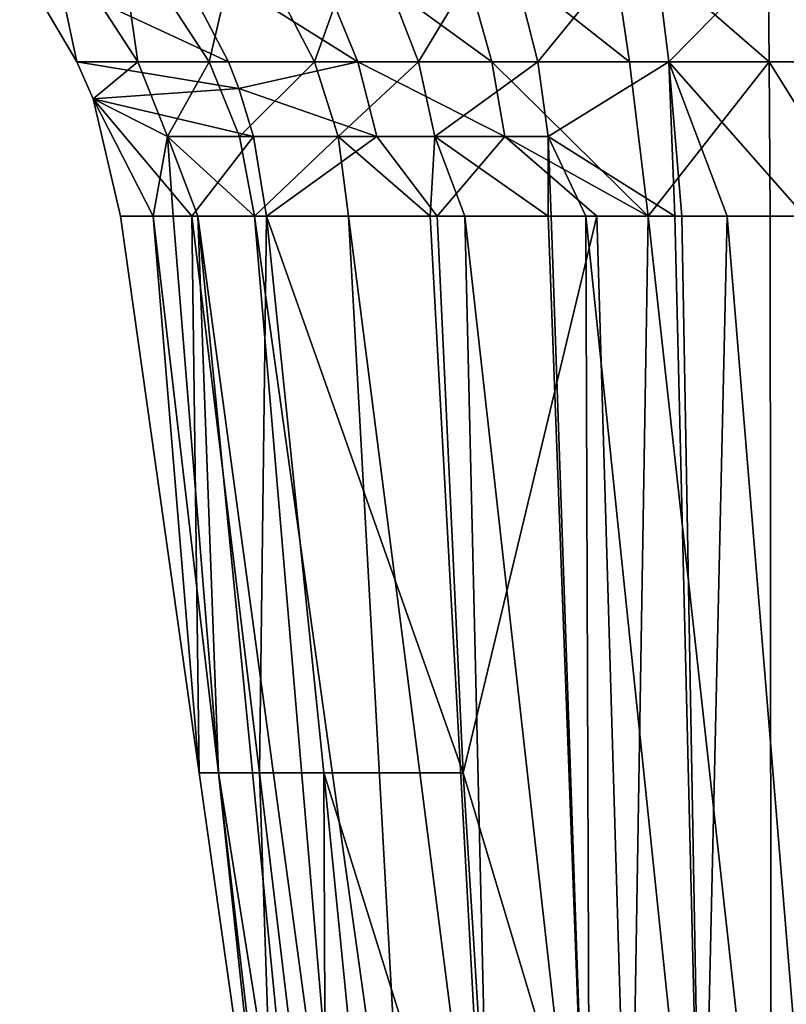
# Model space of a CAD drawing. Header units: millimetres. Extents: x 11 to 151, y -169 to 1060.
# Tile 139 of 148: x 74 to 82, y 1000 to 1010. Entities that reach past the tile are written whole.
import ezdxf

# ---------------------------------------------------------------- set-up
doc = ezdxf.new("R2010")
doc.units = ezdxf.units.MM
doc.header["$LTSCALE"] = 25.4
doc.layers.get('0').update_dxf_attribs({"true_color": 0xff5454})

# ---------------------------------------------------------------- blocks, each defined once
blk = doc.blocks.new('MONO-BIURKOWA-GOLD-7713.STL')
at = {"color": 18, "true_color": 0x000000}
mesh = blk.add_polyface(dxfattribs=at)
corners = [(63.7122, 1189.9769, 14.9646), (64.0048, 1188.6007, 17.2335), (63.4409, 1189.5571, 17.2657)]
mesh.append_faces([[corners[k] for k in face] for face in [(0, 1, 2)]], dxfattribs={"color": 18})
mesh = blk.add_polyface(dxfattribs=at)
corners = [(63.7122, 1189.9769, 14.9646), (64.6052, 1188.6011, 14.9808), (64.0048, 1188.6007, 17.2335)]
mesh.append_faces([[corners[k] for k in face] for face in [(0, 1, 2)]], dxfattribs={"color": 18})
mesh = blk.add_polyface(dxfattribs=at)
corners = [(63.7122, 1189.9769, 14.9646), (64.4085, 1189.9768, 12.9858), (64.6052, 1188.6011, 14.9808)]
mesh.append_faces([[corners[k] for k in face] for face in [(0, 1, 2)]], dxfattribs={"color": 18})
mesh = blk.add_polyface(dxfattribs=at)
corners = [(64.4085, 1189.9768, 12.9858), (65.3064, 1188.6011, 13.1629), (64.6052, 1188.6011, 14.9808)]
mesh.append_faces([[corners[k] for k in face] for face in [(0, 1, 2)]], dxfattribs={"color": 18})
mesh = blk.add_polyface(dxfattribs=at)
corners = [(64.4085, 1189.9768, 12.9858), (65.6288, 1189.9763, 11.4165), (65.3064, 1188.6011, 13.1629)]
mesh.append_faces([[corners[k] for k in face] for face in [(0, 1, 2)]], dxfattribs={"color": 18})
mesh = blk.add_polyface(dxfattribs=at)
corners = [(66.7712, 1188.6002, 18.8561), (66.2066, 1189.9747, 19.004), (64.873, 1189.7932, 18.4684)]
mesh.append_faces([[corners[k] for k in face] for face in [(0, 1, 2)]], dxfattribs={"color": 18})
mesh = blk.add_polyface(dxfattribs=at)
corners = [(65.6288, 1189.9763, 11.4165), (66.3461, 1188.6011, 11.6824), (65.3064, 1188.6011, 13.1629)]
mesh.append_faces([[corners[k] for k in face] for face in [(0, 1, 2)]], dxfattribs={"color": 18})
mesh = blk.add_polyface(dxfattribs=at)
corners = [(66.838, 1189.9756, 10.6477), (66.3461, 1188.6011, 11.6824), (65.6288, 1189.9763, 11.4165)]
mesh.append_faces([[corners[k] for k in face] for face in [(0, 1, 2)]], dxfattribs={"color": 18})
mesh = blk.add_polyface(dxfattribs=at)
corners = [(68.0917, 1188.6, 19.2682), (67.706, 1189.9739, 19.3962), (66.2066, 1189.9747, 19.004)]
mesh.append_faces([[corners[k] for k in face] for face in [(0, 1, 2)]], dxfattribs={"color": 18})
mesh = blk.add_polyface(dxfattribs=at)
corners = [(68.0917, 1188.6, 19.2682), (66.2066, 1189.9747, 19.004), (66.7712, 1188.6002, 18.8561)]
mesh.append_faces([[corners[k] for k in face] for face in [(0, 1, 2)]], dxfattribs={"color": 18})
mesh = blk.add_polyface(dxfattribs=at)
corners = [(67.3673, 1188.601, 10.8469), (66.3461, 1188.6011, 11.6824), (66.838, 1189.9756, 10.6477)]
mesh.append_faces([[corners[k] for k in face] for face in [(0, 1, 2)]], dxfattribs={"color": 18})
mesh = blk.add_polyface(dxfattribs=at)
corners = [(68.1952, 1189.9746, 10.0736), (67.3673, 1188.601, 10.8469), (66.838, 1189.9756, 10.6477)]
mesh.append_faces([[corners[k] for k in face] for face in [(0, 1, 2)]], dxfattribs={"color": 18})
mesh = blk.add_polyface(dxfattribs=at)
corners = [(68.5427, 1188.6007, 10.2207), (67.3673, 1188.601, 10.8469), (68.1952, 1189.9746, 10.0736)]
mesh.append_faces([[corners[k] for k in face] for face in [(0, 1, 2)]], dxfattribs={"color": 18})
mesh = blk.add_polyface(dxfattribs=at)
corners = [(69.4471, 1188.5997, 19.5489), (67.706, 1189.9739, 19.3962), (68.0917, 1188.6, 19.2682)]
mesh.append_faces([[corners[k] for k in face] for face in [(0, 1, 2)]], dxfattribs={"color": 18})
mesh = blk.add_polyface(dxfattribs=at)
corners = [(69.4471, 1188.5997, 19.5489), (69.2451, 1189.9729, 19.6666), (67.706, 1189.9739, 19.3962)]
mesh.append_faces([[corners[k] for k in face] for face in [(0, 1, 2)]], dxfattribs={"color": 18})
mesh = blk.add_polyface(dxfattribs=at)
corners = [(69.6645, 1189.9736, 9.7497), (68.5427, 1188.6007, 10.2207), (68.1952, 1189.9746, 10.0736)]
mesh.append_faces([[corners[k] for k in face] for face in [(0, 1, 2)]], dxfattribs={"color": 18})
mesh = blk.add_polyface(dxfattribs=at)
corners = [(69.8356, 1188.6005, 9.8632), (68.5427, 1188.6007, 10.2207), (69.6645, 1189.9736, 9.7497)]
mesh.append_faces([[corners[k] for k in face] for face in [(0, 1, 2)]], dxfattribs={"color": 18})
mesh = blk.add_polyface(dxfattribs=at)
corners = [(70.8244, 1188.5995, 19.6957), (70.8084, 1189.9718, 19.8128), (69.2451, 1189.9729, 19.6666)]
mesh.append_faces([[corners[k] for k in face] for face in [(0, 1, 2)]], dxfattribs={"color": 18})
mesh = blk.add_polyface(dxfattribs=at)
corners = [(70.8244, 1188.5995, 19.6957), (69.2451, 1189.9729, 19.6666), (69.4471, 1188.5997, 19.5489)]
mesh.append_faces([[corners[k] for k in face] for face in [(0, 1, 2)]], dxfattribs={"color": 18})
mesh = blk.add_polyface(dxfattribs=at)
corners = [(71.1823, 1189.9725, 9.6819), (69.8356, 1188.6005, 9.8632), (69.6645, 1189.9736, 9.7497)]
mesh.append_faces([[corners[k] for k in face] for face in [(0, 1, 2)]], dxfattribs={"color": 18})
mesh = blk.add_polyface(dxfattribs=at)
corners = [(71.1823, 1189.9725, 9.6819), (71.1791, 1188.6002, 9.7808), (69.8356, 1188.6005, 9.8632)]
mesh.append_faces([[corners[k] for k in face] for face in [(0, 1, 2)]], dxfattribs={"color": 18})
mesh = blk.add_polyface(dxfattribs=at)
corners = [(72.3798, 1189.9708, 19.8328), (70.8084, 1189.9718, 19.8128), (72.2101, 1188.5992, 19.7065)]
mesh.append_faces([[corners[k] for k in face] for face in [(0, 1, 2)]], dxfattribs={"color": 18})
mesh = blk.add_polyface(dxfattribs=at)
corners = [(72.2101, 1188.5992, 19.7065), (70.8084, 1189.9718, 19.8128), (70.8244, 1188.5995, 19.6957)]
mesh.append_faces([[corners[k] for k in face] for face in [(0, 1, 2)]], dxfattribs={"color": 18})
mesh = blk.add_polyface(dxfattribs=at)
corners = [(65.4967, 1188.6005, 18.3149), (64.873, 1189.7932, 18.4684), (63.4409, 1189.5571, 17.2657)]
mesh.append_faces([[corners[k] for k in face] for face in [(0, 1, 2)]], dxfattribs={"color": 18})
mesh = blk.add_polyface(dxfattribs=at)
corners = [(66.7712, 1188.6002, 18.8561), (64.873, 1189.7932, 18.4684), (65.4967, 1188.6005, 18.3149)]
mesh.append_faces([[corners[k] for k in face] for face in [(0, 1, 2)]], dxfattribs={"color": 18})
mesh = blk.add_polyface(dxfattribs=at)
corners = [(65.4967, 1188.6005, 18.3149), (63.4409, 1189.5571, 17.2657), (64.0048, 1188.6007, 17.2335)]
mesh.append_faces([[corners[k] for k in face] for face in [(0, 1, 2)]], dxfattribs={"color": 18})
mesh = blk.add_polyface(dxfattribs=at)
corners = [(64.6052, 1188.6011, 14.9808), (64.165, 1188.235, 17.2204), (64.0048, 1188.6007, 17.2335)]
mesh.append_faces([[corners[k] for k in face] for face in [(0, 1, 2)]], dxfattribs={"color": 18})
mesh = blk.add_polyface(dxfattribs=at)
corners = [(65.5996, 1188.3361, 18.2818), (64.0048, 1188.6007, 17.2335), (64.165, 1188.235, 17.2204)]
mesh.append_faces([[corners[k] for k in face] for face in [(0, 1, 2)]], dxfattribs={"color": 18})
mesh = blk.add_polyface(dxfattribs=at)
corners = [(65.5996, 1188.3361, 18.2818), (65.4967, 1188.6005, 18.3149), (64.0048, 1188.6007, 17.2335)]
mesh.append_faces([[corners[k] for k in face] for face in [(0, 1, 2)]], dxfattribs={"color": 18})
mesh = blk.add_polyface(dxfattribs=at)
corners = [(64.6052, 1188.6011, 14.9808), (64.8956, 1187.8646, 14.9837), (64.165, 1188.235, 17.2204)]
mesh.append_faces([[corners[k] for k in face] for face in [(0, 1, 2)]], dxfattribs={"color": 18})
mesh = blk.add_polyface(dxfattribs=at)
corners = [(65.3064, 1188.6011, 13.1629), (64.8956, 1187.8646, 14.9837), (64.6052, 1188.6011, 14.9808)]
mesh.append_faces([[corners[k] for k in face] for face in [(0, 1, 2)]], dxfattribs={"color": 18})
mesh = blk.add_polyface(dxfattribs=at)
corners = [(65.3064, 1188.6011, 13.1629), (65.605, 1187.8647, 13.2457), (64.8956, 1187.8646, 14.9837)]
mesh.append_faces([[corners[k] for k in face] for face in [(0, 1, 2)]], dxfattribs={"color": 18})
mesh = blk.add_polyface(dxfattribs=at)
corners = [(66.3461, 1188.6011, 11.6824), (65.605, 1187.8647, 13.2457), (65.3064, 1188.6011, 13.1629)]
mesh.append_faces([[corners[k] for k in face] for face in [(0, 1, 2)]], dxfattribs={"color": 18})
mesh = blk.add_polyface(dxfattribs=at)
corners = [(66.7712, 1188.6002, 18.8561), (65.4967, 1188.6005, 18.3149), (65.5996, 1188.3361, 18.2818)]
mesh.append_faces([[corners[k] for k in face] for face in [(0, 1, 2)]], dxfattribs={"color": 18})
mesh = blk.add_polyface(dxfattribs=at)
corners = [(66.9582, 1187.8641, 18.7807), (66.7712, 1188.6002, 18.8561), (65.5996, 1188.3361, 18.2818)]
mesh.append_faces([[corners[k] for k in face] for face in [(0, 1, 2)]], dxfattribs={"color": 18})
mesh = blk.add_polyface(dxfattribs=at)
corners = [(66.3461, 1188.6011, 11.6824), (66.5766, 1187.8647, 11.8097), (65.605, 1187.8647, 13.2457)]
mesh.append_faces([[corners[k] for k in face] for face in [(0, 1, 2)]], dxfattribs={"color": 18})
mesh = blk.add_polyface(dxfattribs=at)
corners = [(67.3673, 1188.601, 10.8469), (66.5766, 1187.8647, 11.8097), (66.3461, 1188.6011, 11.6824)]
mesh.append_faces([[corners[k] for k in face] for face in [(0, 1, 2)]], dxfattribs={"color": 18})
mesh = blk.add_polyface(dxfattribs=at)
corners = [(67.5293, 1187.8647, 10.9414), (66.5766, 1187.8647, 11.8097), (67.3673, 1188.601, 10.8469)]
mesh.append_faces([[corners[k] for k in face] for face in [(0, 1, 2)]], dxfattribs={"color": 18})
mesh = blk.add_polyface(dxfattribs=at)
corners = [(68.2179, 1187.8641, 19.204), (68.0917, 1188.6, 19.2682), (66.7712, 1188.6002, 18.8561)]
mesh.append_faces([[corners[k] for k in face] for face in [(0, 1, 2)]], dxfattribs={"color": 18})
mesh = blk.add_polyface(dxfattribs=at)
corners = [(68.2179, 1187.8641, 19.204), (66.7712, 1188.6002, 18.8561), (66.9582, 1187.8641, 18.7807)]
mesh.append_faces([[corners[k] for k in face] for face in [(0, 1, 2)]], dxfattribs={"color": 18})
mesh = blk.add_polyface(dxfattribs=at)
corners = [(68.5427, 1188.6007, 10.2207), (67.5293, 1187.8647, 10.9414), (67.3673, 1188.601, 10.8469)]
mesh.append_faces([[corners[k] for k in face] for face in [(0, 1, 2)]], dxfattribs={"color": 18})
mesh = blk.add_polyface(dxfattribs=at)
corners = [(68.6449, 1187.8647, 10.2899), (67.5293, 1187.8647, 10.9414), (68.5427, 1188.6007, 10.2207)]
mesh.append_faces([[corners[k] for k in face] for face in [(0, 1, 2)]], dxfattribs={"color": 18})
mesh = blk.add_polyface(dxfattribs=at)
corners = [(69.6313, 1187.0789, 19.4487), (68.0917, 1188.6, 19.2682), (68.2179, 1187.8641, 19.204)]
mesh.append_faces([[corners[k] for k in face] for face in [(0, 1, 2)]], dxfattribs={"color": 18})
mesh = blk.add_polyface(dxfattribs=at)
corners = [(69.6313, 1187.0789, 19.4487), (69.4471, 1188.5997, 19.5489), (68.0917, 1188.6, 19.2682)]
mesh.append_faces([[corners[k] for k in face] for face in [(0, 1, 2)]], dxfattribs={"color": 18})
mesh = blk.add_polyface(dxfattribs=at)
corners = [(69.8356, 1188.6005, 9.8632), (68.6449, 1187.8647, 10.2899), (68.5427, 1188.6007, 10.2207)]
mesh.append_faces([[corners[k] for k in face] for face in [(0, 1, 2)]], dxfattribs={"color": 18})
mesh = blk.add_polyface(dxfattribs=at)
corners = [(69.895, 1187.0796, 9.9672), (68.6449, 1187.8647, 10.2899), (69.8356, 1188.6005, 9.8632)]
mesh.append_faces([[corners[k] for k in face] for face in [(0, 1, 2)]], dxfattribs={"color": 18})
mesh = blk.add_polyface(dxfattribs=at)
corners = [(70.8244, 1188.5995, 19.6957), (69.4471, 1188.5997, 19.5489), (69.6313, 1187.0789, 19.4487)]
mesh.append_faces([[corners[k] for k in face] for face in [(0, 1, 2)]], dxfattribs={"color": 18})
mesh = blk.add_polyface(dxfattribs=at)
corners = [(70.8329, 1187.0789, 19.5844), (70.8244, 1188.5995, 19.6957), (69.6313, 1187.0789, 19.4487)]
mesh.append_faces([[corners[k] for k in face] for face in [(0, 1, 2)]], dxfattribs={"color": 18})
mesh = blk.add_polyface(dxfattribs=at)
corners = [(70.4084, 1187.0796, 9.8958), (69.9638, 1187.0796, 9.9547), (69.8356, 1188.6005, 9.8632)]
mesh.append_faces([[corners[k] for k in face] for face in [(0, 1, 2)]], dxfattribs={"color": 18})
mesh = blk.add_polyface(dxfattribs=at)
corners = [(69.9638, 1187.0796, 9.9547), (69.895, 1187.0796, 9.9672), (69.8356, 1188.6005, 9.8632)]
mesh.append_faces([[corners[k] for k in face] for face in [(0, 1, 2)]], dxfattribs={"color": 18})
mesh = blk.add_polyface(dxfattribs=at)
corners = [(71.1791, 1188.6002, 9.7808), (71.1732, 1187.0796, 9.8738), (69.8356, 1188.6005, 9.8632)]
mesh.append_faces([[corners[k] for k in face] for face in [(0, 1, 2)]], dxfattribs={"color": 18})
mesh = blk.add_polyface(dxfattribs=at)
corners = [(71.1732, 1187.0796, 9.8738), (70.4084, 1187.0796, 9.8958), (69.8356, 1188.6005, 9.8632)]
mesh.append_faces([[corners[k] for k in face] for face in [(0, 1, 2)]], dxfattribs={"color": 18})
mesh = blk.add_polyface(dxfattribs=at)
corners = [(72.2101, 1188.5992, 19.7065), (70.8244, 1188.5995, 19.6957), (71.7724, 1187.0789, 19.6026)]
mesh.append_faces([[corners[k] for k in face] for face in [(0, 1, 2)]], dxfattribs={"color": 18})
mesh = blk.add_polyface(dxfattribs=at)
corners = [(71.7724, 1187.0789, 19.6026), (70.8244, 1188.5995, 19.6957), (70.8329, 1187.0789, 19.5844)]
mesh.append_faces([[corners[k] for k in face] for face in [(0, 1, 2)]], dxfattribs={"color": 18})
mesh = blk.add_polyface(dxfattribs=at)
corners = [(65.7448, 1187.8643, 18.2236), (65.5996, 1188.3361, 18.2818), (64.165, 1188.235, 17.2204)]
mesh.append_faces([[corners[k] for k in face] for face in [(0, 1, 2)]], dxfattribs={"color": 18})
mesh = blk.add_polyface(dxfattribs=at)
corners = [(66.9582, 1187.8641, 18.7807), (65.5996, 1188.3361, 18.2818), (65.7448, 1187.8643, 18.2236)]
mesh.append_faces([[corners[k] for k in face] for face in [(0, 1, 2)]], dxfattribs={"color": 18})
mesh = blk.add_polyface(dxfattribs=at)
corners = [(64.4324, 1187.079, 17.1756), (65.1366, 1187.079, 17.6811), (64.165, 1188.235, 17.2204), (65.2094, 1181.5955, 16.6118)]
mesh.append_faces([[corners[k] for k in face] for face in [(0, 1, 2), (1, 0, 3)]], dxfattribs={"vtx0": -1, "color": 18})
mesh = blk.add_polyface(dxfattribs=at)
corners = [(64.165, 1188.235, 17.2204), (64.7567, 1187.0791, 15.8399), (64.4324, 1187.079, 17.1756)]
mesh.append_faces([[corners[k] for k in face] for face in [(0, 1, 2)]], dxfattribs={"color": 18})
mesh = blk.add_polyface(dxfattribs=at)
corners = [(64.165, 1188.235, 17.2204), (64.8956, 1187.8646, 14.9837), (64.7567, 1187.0791, 15.8399)]
mesh.append_faces([[corners[k] for k in face] for face in [(0, 1, 2)]], dxfattribs={"color": 18})
mesh = blk.add_polyface(dxfattribs=at)
corners = [(65.7448, 1187.8643, 18.2236), (64.165, 1188.235, 17.2204), (65.1366, 1187.079, 17.6811)]
mesh.append_faces([[corners[k] for k in face] for face in [(0, 1, 2)]], dxfattribs={"color": 18})
mesh = blk.add_polyface(dxfattribs=at)
corners = [(64.8956, 1187.8646, 14.9837), (64.9526, 1187.0792, 15.2055), (64.7567, 1187.0791, 15.8399)]
mesh.append_faces([[corners[k] for k in face] for face in [(0, 1, 2)]], dxfattribs={"color": 18})
mesh = blk.add_polyface(dxfattribs=at)
corners = [(65.605, 1187.8647, 13.2457), (65.7522, 1187.0793, 13.3222), (64.8956, 1187.8646, 14.9837)]
mesh.append_faces([[corners[k] for k in face] for face in [(0, 1, 2)]], dxfattribs={"color": 18})
mesh = blk.add_polyface(dxfattribs=at)
corners = [(64.8956, 1187.8646, 14.9837), (65.1966, 1187.0792, 14.532), (64.9526, 1187.0792, 15.2055)]
mesh.append_faces([[corners[k] for k in face] for face in [(0, 1, 2)]], dxfattribs={"color": 18})
mesh = blk.add_polyface(dxfattribs=at)
corners = [(64.8956, 1187.8646, 14.9837), (65.7522, 1187.0793, 13.3222), (65.1966, 1187.0792, 14.532)]
mesh.append_faces([[corners[k] for k in face] for face in [(0, 1, 2)]], dxfattribs={"color": 18})
mesh = blk.add_polyface(dxfattribs=at)
corners = [(65.8713, 1187.079, 18.1297), (65.7448, 1187.8643, 18.2236), (65.1366, 1187.079, 17.6811)]
mesh.append_faces([[corners[k] for k in face] for face in [(0, 1, 2)]], dxfattribs={"color": 18})
mesh = blk.add_polyface(dxfattribs=at)
corners = [(66.5766, 1187.8647, 11.8097), (65.7522, 1187.0793, 13.3222), (65.605, 1187.8647, 13.2457)]
mesh.append_faces([[corners[k] for k in face] for face in [(0, 1, 2)]], dxfattribs={"color": 18})
mesh = blk.add_polyface(dxfattribs=at)
corners = [(65.8713, 1187.079, 18.1297), (66.9582, 1187.8641, 18.7807), (65.7448, 1187.8643, 18.2236), (67.5539, 1187.0789, 18.9016)]
mesh.append_faces([[corners[k] for k in face] for face in [(0, 1, 2), (1, 0, 3)]], dxfattribs={"vtx0": -1, "color": 18})
mesh = blk.add_polyface(dxfattribs=at)
corners = [(66.5766, 1187.8647, 11.8097), (66.6787, 1187.0795, 11.9316), (65.7522, 1187.0793, 13.3222)]
mesh.append_faces([[corners[k] for k in face] for face in [(0, 1, 2)]], dxfattribs={"color": 18})
mesh = blk.add_polyface(dxfattribs=at)
corners = [(66.5766, 1187.8647, 11.8097), (67.484, 1187.0795, 11.1168), (66.6787, 1187.0795, 11.9316)]
mesh.append_faces([[corners[k] for k in face] for face in [(0, 1, 2)]], dxfattribs={"color": 18})
mesh = blk.add_polyface(dxfattribs=at)
corners = [(67.5293, 1187.8647, 10.9414), (67.484, 1187.0795, 11.1168), (66.5766, 1187.8647, 11.8097)]
mesh.append_faces([[corners[k] for k in face] for face in [(0, 1, 2)]], dxfattribs={"color": 18})
mesh = blk.add_polyface(dxfattribs=at)
corners = [(68.2179, 1187.8641, 19.204), (66.9582, 1187.8641, 18.7807), (67.5539, 1187.0789, 18.9016)]
mesh.append_faces([[corners[k] for k in face] for face in [(0, 1, 2)]], dxfattribs={"color": 18})
mesh = blk.add_polyface(dxfattribs=at)
corners = [(67.8254, 1187.0795, 10.8517), (67.484, 1187.0795, 11.1168), (67.5293, 1187.8647, 10.9414)]
mesh.append_faces([[corners[k] for k in face] for face in [(0, 1, 2)]], dxfattribs={"color": 18})
mesh = blk.add_polyface(dxfattribs=at)
corners = [(68.6454, 1187.0796, 10.369), (67.8254, 1187.0795, 10.8517), (67.5293, 1187.8647, 10.9414)]
mesh.append_faces([[corners[k] for k in face] for face in [(0, 1, 2)]], dxfattribs={"color": 18})
mesh = blk.add_polyface(dxfattribs=at)
corners = [(68.6454, 1187.0796, 10.369), (67.5293, 1187.8647, 10.9414), (68.6449, 1187.8647, 10.2899)]
mesh.append_faces([[corners[k] for k in face] for face in [(0, 1, 2)]], dxfattribs={"color": 18})
mesh = blk.add_polyface(dxfattribs=at)
corners = [(69.1257, 1187.0789, 19.3531), (68.2179, 1187.8641, 19.204), (67.5539, 1187.0789, 18.9016)]
mesh.append_faces([[corners[k] for k in face] for face in [(0, 1, 2)]], dxfattribs={"color": 18})
mesh = blk.add_polyface(dxfattribs=at)
corners = [(69.6313, 1187.0789, 19.4487), (68.2179, 1187.8641, 19.204), (69.1257, 1187.0789, 19.3531)]
mesh.append_faces([[corners[k] for k in face] for face in [(0, 1, 2)]], dxfattribs={"color": 18})
mesh = blk.add_polyface(dxfattribs=at)
corners = [(69.895, 1187.0796, 9.9672), (69.0174, 1187.0796, 10.2121), (68.6449, 1187.8647, 10.2899)]
mesh.append_faces([[corners[k] for k in face] for face in [(0, 1, 2)]], dxfattribs={"color": 18})
mesh = blk.add_polyface(dxfattribs=at)
corners = [(69.0174, 1187.0796, 10.2121), (68.6751, 1187.0796, 10.3552), (68.6449, 1187.8647, 10.2899)]
mesh.append_faces([[corners[k] for k in face] for face in [(0, 1, 2)]], dxfattribs={"color": 18})
mesh = blk.add_polyface(dxfattribs=at)
corners = [(68.6751, 1187.0796, 10.3552), (68.6454, 1187.0796, 10.369), (68.6449, 1187.8647, 10.2899)]
mesh.append_faces([[corners[k] for k in face] for face in [(0, 1, 2)]], dxfattribs={"color": 18})
mesh = blk.add_polyface(dxfattribs=at)
corners = [(64.7567, 1187.0791, 15.8399), (65.2094, 1181.5955, 16.6118), (64.4324, 1187.079, 17.1756)]
mesh.append_faces([[corners[k] for k in face] for face in [(0, 1, 2)]], dxfattribs={"color": 18})
mesh = blk.add_polyface(dxfattribs=at)
corners = [(64.9526, 1187.0792, 15.2055), (65.3999, 1181.5956, 15.3845), (64.7567, 1187.0791, 15.8399)]
mesh.append_faces([[corners[k] for k in face] for face in [(0, 1, 2)]], dxfattribs={"color": 18})
mesh = blk.add_polyface(dxfattribs=at)
corners = [(64.7567, 1187.0791, 15.8399), (65.3999, 1181.5956, 15.3845), (65.2094, 1181.5955, 16.6118)]
mesh.append_faces([[corners[k] for k in face] for face in [(0, 1, 2)]], dxfattribs={"color": 18})
mesh = blk.add_polyface(dxfattribs=at)
corners = [(65.1966, 1187.0792, 14.532), (65.3999, 1181.5956, 15.3845), (64.9526, 1187.0792, 15.2055)]
mesh.append_faces([[corners[k] for k in face] for face in [(0, 1, 2)]], dxfattribs={"color": 18})
mesh = blk.add_polyface(dxfattribs=at)
corners = [(65.8035, 1181.5955, 17.1226), (65.1366, 1187.079, 17.6811), (65.2094, 1181.5955, 16.6118)]
mesh.append_faces([[corners[k] for k in face] for face in [(0, 1, 2)]], dxfattribs={"color": 18})
mesh = blk.add_polyface(dxfattribs=at)
corners = [(65.8713, 1187.079, 18.1297), (65.1366, 1187.079, 17.6811), (65.8035, 1181.5955, 17.1226)]
mesh.append_faces([[corners[k] for k in face] for face in [(0, 1, 2)]], dxfattribs={"color": 18})
mesh = blk.add_polyface(dxfattribs=at)
corners = [(65.7522, 1187.0793, 13.3222), (66.6833, 1176.1121, 12.7369), (65.1966, 1187.0792, 14.532)]
mesh.append_faces([[corners[k] for k in face] for face in [(0, 1, 2)]], dxfattribs={"color": 18})
mesh = blk.add_polyface(dxfattribs=at)
corners = [(65.1966, 1187.0792, 14.532), (66.2708, 1176.1121, 13.8117), (65.3999, 1181.5956, 15.3845)]
mesh.append_faces([[corners[k] for k in face] for face in [(0, 1, 2)]], dxfattribs={"color": 18})
mesh = blk.add_polyface(dxfattribs=at)
corners = [(66.2708, 1176.1121, 13.8117), (66.6833, 1176.1121, 12.7369), (66.8079, 1170.6284, 13.4515), (65.1966, 1187.0792, 14.532)]
mesh.append_faces([[corners[k] for k in face] for face in [(0, 1, 2), (1, 0, 3)]], dxfattribs={"vtx0": -1, "color": 18})
mesh = blk.add_polyface(dxfattribs=at)
corners = [(66.6787, 1187.0795, 11.9316), (67.2872, 1176.1122, 11.7524), (65.7522, 1187.0793, 13.3222)]
mesh.append_faces([[corners[k] for k in face] for face in [(0, 1, 2)]], dxfattribs={"color": 18})
mesh = blk.add_polyface(dxfattribs=at)
corners = [(65.7522, 1187.0793, 13.3222), (67.2872, 1176.1122, 11.7524), (66.6833, 1176.1121, 12.7369)]
mesh.append_faces([[corners[k] for k in face] for face in [(0, 1, 2)]], dxfattribs={"color": 18})
mesh = blk.add_polyface(dxfattribs=at)
corners = [(66.4381, 1181.5953, 17.5775), (65.8713, 1187.079, 18.1297), (65.8035, 1181.5955, 17.1226)]
mesh.append_faces([[corners[k] for k in face] for face in [(0, 1, 2)]], dxfattribs={"color": 18})
mesh = blk.add_polyface(dxfattribs=at)
corners = [(67.8102, 1181.5953, 18.3122), (65.8713, 1187.079, 18.1297), (66.4381, 1181.5953, 17.5775)]
mesh.append_faces([[corners[k] for k in face] for face in [(0, 1, 2)]], dxfattribs={"color": 18})
mesh = blk.add_polyface(dxfattribs=at)
corners = [(67.8102, 1181.5953, 18.3122), (67.5539, 1187.0789, 18.9016), (65.8713, 1187.079, 18.1297)]
mesh.append_faces([[corners[k] for k in face] for face in [(0, 1, 2)]], dxfattribs={"color": 18})
mesh = blk.add_polyface(dxfattribs=at)
corners = [(66.6787, 1187.0795, 11.9316), (68.0846, 1176.1123, 10.9167), (67.2872, 1176.1122, 11.7524)]
mesh.append_faces([[corners[k] for k in face] for face in [(0, 1, 2)]], dxfattribs={"color": 18})
mesh = blk.add_polyface(dxfattribs=at)
corners = [(67.484, 1187.0795, 11.1168), (68.0846, 1176.1123, 10.9167), (66.6787, 1187.0795, 11.9316)]
mesh.append_faces([[corners[k] for k in face] for face in [(0, 1, 2)]], dxfattribs={"color": 18})
mesh = blk.add_polyface(dxfattribs=at)
corners = [(68.0846, 1176.1123, 10.9167), (67.484, 1187.0795, 11.1168), (67.8254, 1187.0795, 10.8517)]
mesh.append_faces([[corners[k] for k in face] for face in [(0, 1, 2)]], dxfattribs={"color": 18})
mesh = blk.add_polyface(dxfattribs=at)
corners = [(69.1257, 1187.0789, 19.3531), (67.5539, 1187.0789, 18.9016), (67.8102, 1181.5953, 18.3122)]
mesh.append_faces([[corners[k] for k in face] for face in [(0, 1, 2)]], dxfattribs={"color": 18})
mesh = blk.add_polyface(dxfattribs=at)
corners = [(69.4507, 1176.1117, 18.2489), (69.1257, 1187.0789, 19.3531), (67.8102, 1181.5953, 18.3122)]
mesh.append_faces([[corners[k] for k in face] for face in [(0, 1, 2)]], dxfattribs={"color": 18})
mesh = blk.add_polyface(dxfattribs=at)
corners = [(69.0578, 1176.1123, 10.2959), (67.8254, 1187.0795, 10.8517), (68.6454, 1187.0796, 10.369)]
mesh.append_faces([[corners[k] for k in face] for face in [(0, 1, 2)]], dxfattribs={"color": 18})
mesh = blk.add_polyface(dxfattribs=at)
corners = [(69.0578, 1176.1123, 10.2959), (68.0846, 1176.1123, 10.9167), (67.8254, 1187.0795, 10.8517)]
mesh.append_faces([[corners[k] for k in face] for face in [(0, 1, 2)]], dxfattribs={"color": 18})
mesh = blk.add_polyface(dxfattribs=at)
corners = [(69.0578, 1176.1123, 10.2959), (68.6454, 1187.0796, 10.369), (68.6751, 1187.0796, 10.3552)]
mesh.append_faces([[corners[k] for k in face] for face in [(0, 1, 2)]], dxfattribs={"color": 18})
mesh = blk.add_polyface(dxfattribs=at)
corners = [(69.0578, 1176.1123, 10.2959), (68.6751, 1187.0796, 10.3552), (69.0174, 1187.0796, 10.2121)]
mesh.append_faces([[corners[k] for k in face] for face in [(0, 1, 2)]], dxfattribs={"color": 18})
mesh = blk.add_polyface(dxfattribs=at)
corners = [(70.158, 1176.1123, 9.9463), (69.0578, 1176.1123, 10.2959), (69.0174, 1187.0796, 10.2121)]
mesh.append_faces([[corners[k] for k in face] for face in [(0, 1, 2)]], dxfattribs={"color": 18})
mesh = blk.add_polyface(dxfattribs=at)
corners = [(70.158, 1176.1123, 9.9463), (69.0174, 1187.0796, 10.2121), (69.895, 1187.0796, 9.9672)]
mesh.append_faces([[corners[k] for k in face] for face in [(0, 1, 2)]], dxfattribs={"color": 18})
mesh = blk.add_polyface(dxfattribs=at)
corners = [(69.6313, 1187.0789, 19.4487), (69.1257, 1187.0789, 19.3531), (69.4507, 1176.1117, 18.2489)]
mesh.append_faces([[corners[k] for k in face] for face in [(0, 1, 2)]], dxfattribs={"color": 18})
mesh = blk.add_polyface(dxfattribs=at)
corners = [(70.8414, 1176.1117, 18.4745), (69.6313, 1187.0789, 19.4487), (69.4507, 1176.1117, 18.2489)]
mesh.append_faces([[corners[k] for k in face] for face in [(0, 1, 2)]], dxfattribs={"color": 18})
mesh = blk.add_polyface(dxfattribs=at)
corners = [(70.8414, 1176.1117, 18.4745), (70.8329, 1187.0789, 19.5844), (69.6313, 1187.0789, 19.4487)]
mesh.append_faces([[corners[k] for k in face] for face in [(0, 1, 2)]], dxfattribs={"color": 18})
mesh = blk.add_polyface(dxfattribs=at)
corners = [(70.158, 1176.1123, 9.9463), (69.895, 1187.0796, 9.9672), (69.9638, 1187.0796, 9.9547)]
mesh.append_faces([[corners[k] for k in face] for face in [(0, 1, 2)]], dxfattribs={"color": 18})
mesh = blk.add_polyface(dxfattribs=at)
corners = [(70.4084, 1187.0796, 9.8958), (70.158, 1176.1123, 9.9463), (69.9638, 1187.0796, 9.9547)]
mesh.append_faces([[corners[k] for k in face] for face in [(0, 1, 2)]], dxfattribs={"color": 18})
mesh = blk.add_polyface(dxfattribs=at)
corners = [(71.3111, 1176.1123, 9.8792), (70.158, 1176.1123, 9.9463), (70.4084, 1187.0796, 9.8958)]
mesh.append_faces([[corners[k] for k in face] for face in [(0, 1, 2)]], dxfattribs={"color": 18})
mesh = blk.add_polyface(dxfattribs=at)
corners = [(71.3111, 1176.1123, 9.8792), (70.4084, 1187.0796, 9.8958), (71.1732, 1187.0796, 9.8738)]
mesh.append_faces([[corners[k] for k in face] for face in [(0, 1, 2)]], dxfattribs={"color": 18})
mesh = blk.add_polyface(dxfattribs=at)
corners = [(71.7724, 1187.0789, 19.6026), (70.8329, 1187.0789, 19.5844), (70.8414, 1176.1117, 18.4745)]
mesh.append_faces([[corners[k] for k in face] for face in [(0, 1, 2)]], dxfattribs={"color": 18})
mesh = blk.add_polyface(dxfattribs=at)
corners = [(72.2487, 1176.1117, 18.4122), (71.7724, 1187.0789, 19.6026), (70.8414, 1176.1117, 18.4745)]
mesh.append_faces([[corners[k] for k in face] for face in [(0, 1, 2)]], dxfattribs={"color": 18})
mesh = blk.add_polyface(dxfattribs=at)
corners = [(65.3999, 1181.5956, 15.3845), (65.9863, 1176.1118, 16.0479), (65.2094, 1181.5955, 16.6118)]
mesh.append_faces([[corners[k] for k in face] for face in [(0, 1, 2)]], dxfattribs={"color": 18})
mesh = blk.add_polyface(dxfattribs=at)
corners = [(65.9863, 1176.1118, 16.0479), (65.8035, 1181.5955, 17.1226), (65.2094, 1181.5955, 16.6118)]
mesh.append_faces([[corners[k] for k in face] for face in [(0, 1, 2)]], dxfattribs={"color": 18})
mesh = blk.add_polyface(dxfattribs=at)
corners = [(66.043, 1176.1119, 14.929), (66.2708, 1176.1121, 13.8117), (66.6862, 1170.6283, 14.4736), (65.3999, 1181.5956, 15.3845)]
mesh.append_faces([[corners[k] for k in face] for face in [(0, 1, 2), (1, 0, 3)]], dxfattribs={"vtx0": -1, "color": 18})
mesh = blk.add_polyface(dxfattribs=at)
corners = [(65.3999, 1181.5956, 15.3845), (66.043, 1176.1119, 14.929), (65.9863, 1176.1118, 16.0479)]
mesh.append_faces([[corners[k] for k in face] for face in [(0, 1, 2)]], dxfattribs={"color": 18})
mesh = blk.add_polyface(dxfattribs=at)
corners = [(66.4589, 1176.1118, 16.5564), (66.4381, 1181.5953, 17.5775), (65.8035, 1181.5955, 17.1226)]
mesh.append_faces([[corners[k] for k in face] for face in [(0, 1, 2)]], dxfattribs={"color": 18})
mesh = blk.add_polyface(dxfattribs=at)
corners = [(65.8035, 1181.5955, 17.1226), (65.9863, 1176.1118, 16.0479), (66.4589, 1176.1118, 16.5564)]
mesh.append_faces([[corners[k] for k in face] for face in [(0, 1, 2)]], dxfattribs={"color": 18})
mesh = blk.add_polyface(dxfattribs=at)
corners = [(66.9806, 1176.1118, 17.0122), (66.4381, 1181.5953, 17.5775), (66.4589, 1176.1118, 16.5564)]
mesh.append_faces([[corners[k] for k in face] for face in [(0, 1, 2)]], dxfattribs={"color": 18})
mesh = blk.add_polyface(dxfattribs=at)
corners = [(68.1503, 1176.1117, 17.7537), (66.4381, 1181.5953, 17.5775), (66.9806, 1176.1118, 17.0122)]
mesh.append_faces([[corners[k] for k in face] for face in [(0, 1, 2)]], dxfattribs={"color": 18})
mesh = blk.add_polyface(dxfattribs=at)
corners = [(68.1503, 1176.1117, 17.7537), (67.8102, 1181.5953, 18.3122), (66.4381, 1181.5953, 17.5775)]
mesh.append_faces([[corners[k] for k in face] for face in [(0, 1, 2)]], dxfattribs={"color": 18})
mesh = blk.add_polyface(dxfattribs=at)
corners = [(69.4507, 1176.1117, 18.2489), (67.8102, 1181.5953, 18.3122), (68.1503, 1176.1117, 17.7537)]
mesh.append_faces([[corners[k] for k in face] for face in [(0, 1, 2)]], dxfattribs={"color": 18})

msp = doc.modelspace()

# ---------------------------------------------------------------- block references
at = {"color": 0}
msp.add_blockref('MONO-BIURKOWA-GOLD-7713.STL', (10.6325, -179.2931, -757.8436), dxfattribs=at)

doc.saveas('drawing.dxf')
